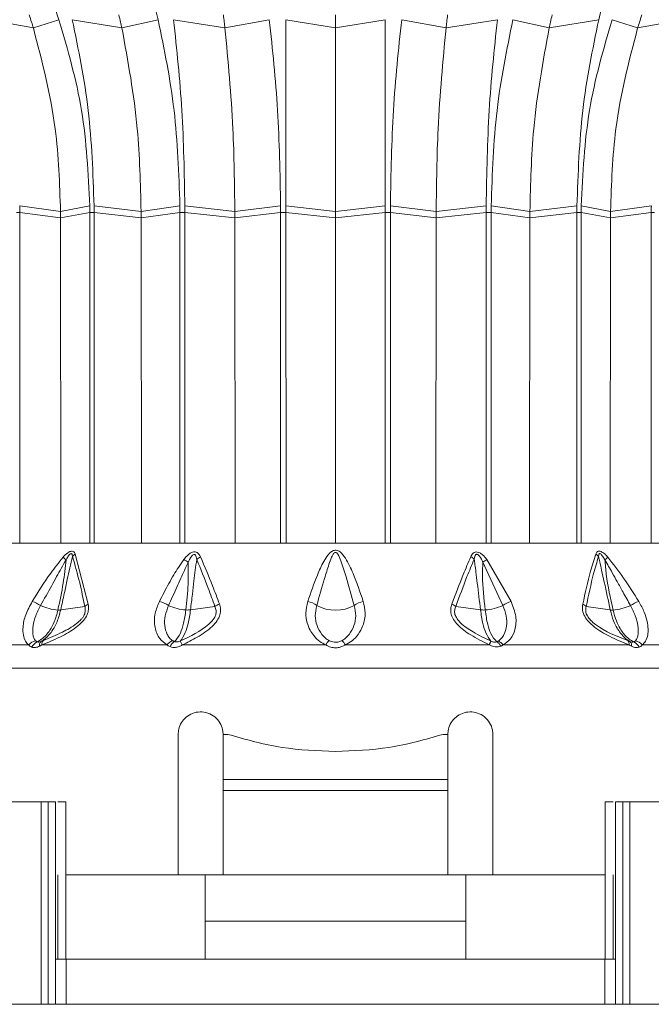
# Model space of a CAD drawing. Header units: millimetres. Extents: x -453 to 1924, y -67 to 428.
# Tile 59 of 72: x 1358 to 1386, y 153 to 196. Entities that reach past the tile are written whole.
import ezdxf

# ---------------------------------------------------------------- set-up
doc = ezdxf.new("R2010")
doc.units = ezdxf.units.MM

# ---------------------------------------------------------------- blocks, each defined once
blk = doc.blocks.new('Drawing View6')
at = {"color": 7, "linetype": 'Continuous', "lineweight": 18}
for p, q in [((-240.085, -15.994), (-239.886, -16.584)), ((-235.617, -15.994), (-235.476, -16.584)), ((-215.733, -15.994), (-215.874, -16.584)), ((-241.025, -16.953), (-243.004, -16.584)), ((-241.025, -16.953), (-239.886, -16.584)), ((-237.088, -16.953), (-239.294, -16.584)), ((-237.088, -16.953), (-235.476, -16.584)), ((-232.504, -16.953), (-234.787, -16.584)), ((-232.504, -16.953), (-230.528, -16.584)), ((-227.584, -16.953), (-229.788, -16.584)), ((-227.584, -16.953), (-225.379, -16.584)), ((-222.664, -16.953), (-224.64, -16.584)), ((-222.664, -16.953), (-220.381, -16.584)), ((-218.08, -16.953), (-219.692, -16.584)), ((-218.08, -16.953), (-215.874, -16.584)), ((-214.143, -16.953), (-215.282, -16.584)), ((-214.143, -16.953), (-212.164, -16.584)), ((-239.817, -25.107), (-241.634, -24.857)), ((-239.817, -25.107), (-238.516, -24.857)), ((-236.234, -25.107), (-238.325, -24.857)), ((-236.234, -25.107), (-234.507, -24.857)), ((-232.061, -25.107), (-234.285, -24.857)), ((-232.061, -25.107), (-230.027, -24.857)), ((-227.584, -25.107), (-229.788, -24.857)), ((-227.584, -25.107), (-225.379, -24.857)), ((-223.106, -25.107), (-225.141, -24.857)), ((-223.106, -25.107), (-220.883, -24.857)), ((-218.934, -25.107), (-220.661, -24.857)), ((-218.934, -25.107), (-216.842, -24.857)), ((-215.351, -25.107), (-216.652, -24.857)), ((-215.351, -25.107), (-213.534, -24.857)), ((-241.778, -25.148), (-241.632, -25.148)), ((-239.816, -25.393), (-241.632, -25.148)), ((-241.631, -39.856), (-241.632, -25.148)), ((-239.817, -25.107), (-239.816, -25.393)), ((-239.816, -25.393), (-238.515, -25.148)), ((-238.515, -25.148), (-238.516, -39.856)), ((-238.515, -25.148), (-238.324, -25.148)), ((-236.234, -25.393), (-238.324, -25.148)), ((-238.323, -39.856), (-238.324, -25.148)), ((-236.234, -25.107), (-236.234, -25.393)), ((-236.234, -25.393), (-234.506, -25.148)), ((-234.506, -25.148), (-234.508, -39.856)), ((-234.506, -25.148), (-234.285, -25.148)), ((-232.061, -25.393), (-234.285, -25.148)), ((-234.283, -39.856), (-234.285, -25.148)), ((-232.061, -25.107), (-232.061, -25.393)), ((-232.061, -25.393), (-230.026, -25.148)), ((-230.026, -25.148), (-230.028, -39.856)), ((-230.026, -25.148), (-229.788, -25.148)), ((-227.584, -25.393), (-229.788, -25.148)), ((-229.786, -39.856), (-229.788, -25.148)), ((-227.584, -25.107), (-227.584, -25.393)), ((-227.584, -25.393), (-225.379, -25.148)), ((-225.379, -25.148), (-225.381, -39.856)), ((-225.379, -25.148), (-225.142, -25.148)), ((-225.14, -39.856), (-225.142, -25.148)), ((-223.107, -25.393), (-225.142, -25.148)), ((-223.106, -25.107), (-223.107, -25.393)), ((-223.107, -25.393), (-220.883, -25.148)), ((-220.883, -25.148), (-220.885, -39.856)), ((-220.883, -25.148), (-220.662, -25.148)), ((-220.66, -39.856), (-220.662, -25.148)), ((-218.934, -25.393), (-220.662, -25.148)), ((-218.934, -25.107), (-218.934, -25.393)), ((-218.934, -25.393), (-216.844, -25.148)), ((-216.844, -25.148), (-216.845, -39.856)), ((-216.844, -25.148), (-216.653, -25.148)), ((-216.652, -39.856), (-216.653, -25.148)), ((-215.352, -25.393), (-216.653, -25.148)), ((-215.351, -25.107), (-215.352, -25.393)), ((-215.352, -25.393), (-213.536, -25.148)), ((-213.536, -25.148), (-213.537, -39.856)), ((-213.536, -25.148), (-213.39, -25.148)), ((-239.816, -25.393), (-239.796, -39.856)), ((-236.234, -25.393), (-236.219, -39.856)), ((-232.061, -25.393), (-232.054, -39.856)), ((-227.584, -25.393), (-227.584, -39.856)), ((-223.107, -25.393), (-223.114, -39.856)), ((-218.934, -25.393), (-218.949, -39.856)), ((-215.352, -25.393), (-215.372, -39.856)), ((-245.584, -39.856), (-209.584, -39.856)), ((-227.584, -39.856), (-229.786, -39.856)), ((-225.381, -39.856), (-227.584, -39.856)), ((-239.164, -40.342), (-238.584, -42.569)), ((-221.031, -40.695), (-220.143, -42.625)), ((-220.847, -40.584), (-219.771, -42.454)), ((-239.808, -42.824), (-238.737, -42.674)), ((-234.033, -42.819), (-232.95, -42.668)), ((-221.135, -42.819), (-222.229, -42.667)), ((-215.36, -42.824), (-216.431, -42.674)), ((-245.177, -44.381), (-241.231, -44.381)), ((-240.643, -44.381), (-235.078, -44.381)), ((-227.147, -44.381), (-220.73, -44.381)), ((-220.132, -44.381), (-214.525, -44.381)), ((-213.937, -44.381), (-209.991, -44.381)), ((-206.584, -45.41), (-248.584, -45.41)), ((-234.584, -54.606), (-234.584, -48.356)), ((-232.584, -50.356), (-232.584, -48.356)), ((-232.584, -48.356), (-232.375, -48.356)), ((-222.793, -48.356), (-222.584, -48.356)), ((-222.584, -48.356), (-222.584, -50.356)), ((-220.584, -48.356), (-220.584, -54.606)), ((-222.584, -50.356), (-232.584, -50.356)), ((-232.584, -50.856), (-232.584, -50.356)), ((-222.584, -50.856), (-222.584, -50.356)), ((-222.584, -50.856), (-232.584, -50.856)), ((-232.584, -50.856), (-232.584, -54.606)), ((-222.584, -54.606), (-222.584, -50.856)), ((-240.673, -51.356), (-247.189, -51.356)), ((-240.673, -51.356), (-240.673, -60.356)), ((-240.362, -51.356), (-240.673, -51.356)), ((-240.362, -51.356), (-240.362, -60.356)), ((-240.044, -51.356), (-240.362, -51.356)), ((-240.044, -51.356), (-240.044, -58.356)), ((-239.583, -51.356), (-239.583, -58.356)), ((-215.585, -51.356), (-215.585, -58.356)), ((-215.124, -51.356), (-215.124, -58.356)), ((-215.124, -51.356), (-214.805, -51.356)), ((-214.805, -51.356), (-214.805, -60.356)), ((-214.805, -51.356), (-214.495, -51.356)), ((-214.495, -51.356), (-214.495, -60.356)), ((-214.495, -51.356), (-207.979, -51.356)), ((-239.935, -54.606), (-239.935, -58.356)), ((-239.583, -54.606), (-234.584, -54.606)), ((-232.584, -54.606), (-234.584, -54.606)), ((-233.386, -56.656), (-233.386, -54.606)), ((-232.584, -54.606), (-222.584, -54.606)), ((-220.584, -54.606), (-222.584, -54.606)), ((-221.782, -56.656), (-221.782, -54.606)), ((-220.584, -54.606), (-215.585, -54.606)), ((-215.233, -54.606), (-215.233, -58.356)), ((-221.782, -56.656), (-233.386, -56.656)), ((-233.386, -58.356), (-233.386, -56.656)), ((-221.782, -58.356), (-221.782, -56.656)), ((-240.044, -58.356), (-240.044, -60.356)), ((-239.571, -58.356), (-240.044, -58.356)), ((-239.571, -58.356), (-239.571, -60.356)), ((-239.571, -58.356), (-215.597, -58.356)), ((-215.597, -58.356), (-215.597, -60.356)), ((-215.597, -58.356), (-215.124, -58.356)), ((-215.124, -58.356), (-215.124, -60.356)), ((-240.673, -60.356), (-247.189, -60.356)), ((-240.362, -60.356), (-240.673, -60.356)), ((-240.044, -60.356), (-240.362, -60.356)), ((-239.571, -60.356), (-240.044, -60.356)), ((-239.571, -60.356), (-215.597, -60.356)), ((-215.597, -60.356), (-215.124, -60.356)), ((-215.124, -60.356), (-214.805, -60.356)), ((-214.805, -60.356), (-214.495, -60.356)), ((-214.495, -60.356), (-207.979, -60.356))]:
    blk.add_line(p, q, dxfattribs=at)
at = {"color": 7, "linetype": 'Continuous', "lineweight": 18, "flags": 128}
blk.add_lwpolyline([(-234.4, -44.381), (-233.626, -44.381), (-232.844, -44.381), (-232.053, -44.381), (-231.255, -44.381), (-230.452, -44.381), (-229.644, -44.381), (-228.833, -44.381), (-228.021, -44.381)], dxfattribs=at)
at = {"color": 7, "linetype": 'Continuous', "lineweight": 18}
for centre, radius, start, end in [((-250.6, -53.18), 16.732, 48.7638, 49.3774), ((-238.858, -40.823), 0.57, 122.4971, 138.7551), ((-235.041, -41.963), 1.547, 54.1818, 62.9072), ((-233.253, -41.187), 0.791, 114.7837, 129.6376), ((-221.867, -41.108), 0.712, 50.314, 65.1501), ((-220.225, -41.818), 1.383, 116.761, 125.6661), ((-216.31, -40.823), 0.57, 41.2449, 57.5029), ((-204.501, -53.258), 16.834, 130.6238, 131.2337), ((-241.715, -44.166), 1.837, 56.6046, 69.537), ((-235.744, -43.693), 1.29, 55.3117, 75.3484), ((-228.996, -43.341), 0.913, 50.851, 78.7073), ((-226.172, -43.341), 0.913, 101.2927, 129.149), ((-219.481, -43.573), 1.156, 104.4895, 124.9247), ((-213.453, -44.166), 1.837, 110.463, 123.3954), ((-239.736, -40.435), 2.401, 246.2439, 265.3332), ((-238.341, -43.088), 0.573, 115.027, 133.6959), ((-234.1, -40.645), 2.185, 245.4117, 266.2911), ((-232.464, -43.322), 0.815, 110.5166, 126.6125), ((-227.584, -41.015), 1.82, 242.6733, 297.3267), ((-222.666, -43.255), 0.733, 53.3703, 69.4581), ((-221.066, -40.652), 2.178, 273.6863, 295.0719), ((-216.827, -43.088), 0.573, 46.304, 64.973), ((-215.431, -40.435), 2.401, 274.6668, 293.7561), ((-240.787, -44.747), 0.575, 104.4162, 140.4213), ((-240.41, -44.347), 0.235, 136.7077, 188.1385), ((-234.637, -44.697), 0.543, 110.8768, 144.3208), ((-227.509, -44.657), 0.582, 126.5982, 151.6208), ((-227.659, -44.657), 0.582, 28.3791, 53.4018), ((-222.138, -43.714), 1.539, 334.6618, 341.3124), ((-220.529, -44.647), 0.478, 33.9668, 67.8038), ((-214.758, -44.347), 0.235, 351.8615, 43.2923), ((-214.38, -44.747), 0.575, 39.5788, 75.5839), ((-240.643, -44.704), 0.506, 114.2513, 153.2837), ((-240.512, -44.405), 0.248, 134.0214, 187.8098), ((-234.471, -44.673), 0.521, 122.0688, 155.3334), ((-221.78, -43.913), 1.149, 335.9647, 344.8865), ((-220.651, -44.631), 0.461, 25.3523, 58.9903), ((-214.656, -44.405), 0.248, 352.1906, 45.9788), ((-214.525, -44.704), 0.506, 26.7165, 65.7489)]:
    blk.add_arc(centre, radius, start, end, dxfattribs=at)
for points, knots in [([(-241.213, -16.37), (-241.177, -16.478), (-241.113, -16.671), (-241.052, -16.867), (-241.025, -16.953)], [0, 0, 0, 0, 0.559999, 1, 1, 1, 1]), ([(-239.886, -16.584), (-239.5, -17.91), (-238.727, -20.563), (-238.586, -23.425), (-238.516, -24.857)], [0, 0, 0, 0, 0.499992, 1, 1, 1, 1]), ([(-238.325, -24.857), (-238.375, -23.425), (-238.475, -20.563), (-239.021, -17.91), (-239.294, -16.584)], [0, 0, 0, 0, 0.500008, 1, 1, 1, 1]), ([(-237.221, -16.37), (-237.196, -16.478), (-237.15, -16.671), (-237.107, -16.867), (-237.088, -16.953)], [0, 0, 0, 0, 0.5599988, 1, 1, 1, 1]), ([(-235.476, -16.584), (-235.203, -17.91), (-234.656, -20.563), (-234.557, -23.425), (-234.507, -24.857)], [0, 0, 0, 0, 0.499992, 1, 1, 1, 1]), ([(-234.285, -24.857), (-234.311, -23.425), (-234.363, -20.563), (-234.645, -17.91), (-234.787, -16.584)], [0, 0, 0, 0, 0.500008, 1, 1, 1, 1]), ([(-232.572, -16.37), (-232.559, -16.478), (-232.536, -16.671), (-232.514, -16.867), (-232.504, -16.953)], [0, 0, 0, 0, 0.559999, 1, 1, 1, 1]), ([(-230.528, -16.584), (-230.387, -17.91), (-230.104, -20.563), (-230.052, -23.425), (-230.027, -24.857)], [0, 0, 0, 0, 0.499992, 1, 1, 1, 1]), ([(-229.788, -24.857), (-229.788, -23.425), (-229.789, -20.563), (-229.788, -17.91), (-229.788, -16.584)], [0, 0, 0, 0, 0.500008, 1, 1, 1, 1]), ([(-227.584, -16.37), (-227.584, -16.478), (-227.584, -16.671), (-227.584, -16.867), (-227.584, -16.953)], [0, 0, 0, 0, 0.559999, 1, 1, 1, 1]), ([(-225.379, -16.584), (-225.379, -17.91), (-225.379, -20.563), (-225.379, -23.425), (-225.379, -24.857)], [0, 0, 0, 0, 0.499992, 1, 1, 1, 1]), ([(-225.141, -24.857), (-225.116, -23.425), (-225.064, -20.563), (-224.781, -17.91), (-224.64, -16.584)], [0, 0, 0, 0, 0.500008, 1, 1, 1, 1]), ([(-222.595, -16.37), (-222.609, -16.478), (-222.632, -16.671), (-222.654, -16.867), (-222.664, -16.953)], [0, 0, 0, 0, 0.559999, 1, 1, 1, 1]), ([(-220.381, -16.584), (-220.522, -17.91), (-220.805, -20.563), (-220.857, -23.425), (-220.883, -24.857)], [0, 0, 0, 0, 0.499992, 1, 1, 1, 1]), ([(-220.661, -24.857), (-220.611, -23.425), (-220.511, -20.563), (-219.965, -17.91), (-219.692, -16.584)], [0, 0, 0, 0, 0.500008, 1, 1, 1, 1]), ([(-217.947, -16.37), (-217.972, -16.478), (-218.018, -16.671), (-218.061, -16.867), (-218.08, -16.953)], [0, 0, 0, 0, 0.559999, 1, 1, 1, 1]), ([(-215.874, -16.584), (-216.147, -17.91), (-216.693, -20.563), (-216.793, -23.425), (-216.842, -24.857)], [0, 0, 0, 0, 0.499992, 1, 1, 1, 1]), ([(-216.652, -24.857), (-216.582, -23.425), (-216.441, -20.563), (-215.668, -17.91), (-215.282, -16.584)], [0, 0, 0, 0, 0.5000081, 1, 1, 1, 1]), ([(-213.955, -16.37), (-213.991, -16.478), (-214.055, -16.671), (-214.116, -16.867), (-214.143, -16.953)], [0, 0, 0, 0, 0.559999, 1, 1, 1, 1]), ([(-241.025, -16.953), (-240.64, -18.43), (-239.952, -21.069), (-239.858, -23.873), (-239.817, -25.107)], [0, 0, 0, 0, 0.559793, 1, 1, 1, 1]), ([(-237.088, -16.953), (-236.816, -18.43), (-236.33, -21.069), (-236.263, -23.873), (-236.234, -25.107)], [0, 0, 0, 0, 0.559793, 1, 1, 1, 1]), ([(-232.504, -16.953), (-232.363, -18.43), (-232.111, -21.069), (-232.077, -23.873), (-232.061, -25.107)], [0, 0, 0, 0, 0.559793, 1, 1, 1, 1]), ([(-227.584, -16.953), (-227.584, -18.43), (-227.584, -21.069), (-227.584, -23.873), (-227.584, -25.107)], [0, 0, 0, 0, 0.559793, 1, 1, 1, 1]), ([(-222.664, -16.953), (-222.805, -18.43), (-223.057, -21.069), (-223.091, -23.873), (-223.106, -25.107)], [0, 0, 0, 0, 0.559793, 1, 1, 1, 1]), ([(-218.08, -16.953), (-218.352, -18.43), (-218.838, -21.069), (-218.905, -23.873), (-218.934, -25.107)], [0, 0, 0, 0, 0.559793, 1, 1, 1, 1]), ([(-214.143, -16.953), (-214.528, -18.43), (-215.215, -21.069), (-215.31, -23.873), (-215.351, -25.107)], [0, 0, 0, 0, 0.559793, 1, 1, 1, 1]), ([(-241.632, -25.148), (-241.632, -25.093), (-241.632, -24.996), (-241.633, -24.899), (-241.634, -24.857)], [0, 0, 0, 0, 0.559963, 1, 1, 1, 1]), ([(-238.516, -24.857), (-238.515, -24.911), (-238.515, -25.008), (-238.515, -25.105), (-238.515, -25.148)], [0, 0, 0, 0, 0.560037, 1, 1, 1, 1]), ([(-238.324, -25.148), (-238.324, -25.093), (-238.325, -24.996), (-238.325, -24.899), (-238.325, -24.857)], [0, 0, 0, 0, 0.559963, 1, 1, 1, 1]), ([(-234.507, -24.857), (-234.507, -24.911), (-234.506, -25.008), (-234.506, -25.105), (-234.506, -25.148)], [0, 0, 0, 0, 0.560037, 1, 1, 1, 1]), ([(-234.285, -25.148), (-234.285, -25.093), (-234.285, -24.996), (-234.285, -24.899), (-234.285, -24.857)], [0, 0, 0, 0, 0.559963, 1, 1, 1, 1]), ([(-230.027, -24.857), (-230.026, -24.911), (-230.026, -25.008), (-230.026, -25.105), (-230.026, -25.148)], [0, 0, 0, 0, 0.560037, 1, 1, 1, 1]), ([(-229.788, -25.148), (-229.788, -25.093), (-229.788, -24.996), (-229.788, -24.899), (-229.788, -24.857)], [0, 0, 0, 0, 0.559963, 1, 1, 1, 1]), ([(-225.379, -24.857), (-225.379, -24.911), (-225.379, -25.008), (-225.379, -25.105), (-225.379, -25.148)], [0, 0, 0, 0, 0.560037, 1, 1, 1, 1]), ([(-225.142, -25.148), (-225.142, -25.093), (-225.142, -24.996), (-225.142, -24.899), (-225.141, -24.857)], [0, 0, 0, 0, 0.559963, 1, 1, 1, 1]), ([(-220.883, -24.857), (-220.883, -24.911), (-220.883, -25.008), (-220.883, -25.105), (-220.883, -25.148)], [0, 0, 0, 0, 0.560037, 1, 1, 1, 1]), ([(-220.662, -25.148), (-220.662, -25.093), (-220.662, -24.996), (-220.661, -24.899), (-220.661, -24.857)], [0, 0, 0, 0, 0.559963, 1, 1, 1, 1]), ([(-216.842, -24.857), (-216.843, -24.911), (-216.843, -25.008), (-216.843, -25.105), (-216.844, -25.148)], [0, 0, 0, 0, 0.560037, 1, 1, 1, 1]), ([(-216.653, -25.148), (-216.653, -25.093), (-216.653, -24.996), (-216.652, -24.899), (-216.652, -24.857)], [0, 0, 0, 0, 0.559963, 1, 1, 1, 1]), ([(-213.534, -24.857), (-213.535, -24.911), (-213.536, -25.008), (-213.536, -25.105), (-213.536, -25.148)], [0, 0, 0, 0, 0.560037, 1, 1, 1, 1]), ([(-239.706, -40.481), (-239.668, -40.44), (-239.6, -40.367), (-239.496, -40.282), (-239.407, -40.23), (-239.325, -40.206), (-239.251, -40.216), (-239.195, -40.266), (-239.175, -40.316), (-239.164, -40.342)], [0, 0, 0, 0, 0.202674, 0.363901, 0.493169, 0.594446, 0.716905, 0.852714, 1, 1, 1, 1]), ([(-234.336, -40.586), (-234.294, -40.533), (-234.218, -40.439), (-234.087, -40.324), (-233.957, -40.251), (-233.828, -40.234), (-233.722, -40.273), (-233.641, -40.357), (-233.605, -40.429), (-233.585, -40.469)], [0, 0, 0, 0, 0.1952, 0.351587, 0.494569, 0.605688, 0.718068, 0.846595, 1, 1, 1, 1]), ([(-226.351, -42.445), (-226.493, -42.029), (-226.717, -41.374), (-227.055, -40.637), (-227.302, -40.295), (-227.463, -40.192), (-227.553, -40.165), (-227.676, -40.173), (-227.803, -40.25), (-227.961, -40.419), (-228.17, -40.758), (-228.477, -41.449), (-228.683, -42.052), (-228.817, -42.445)], [0, 0, 0, 0, 0.25126, 0.396042, 0.462455, 0.47993, 0.495701, 0.509284, 0.540179, 0.56984, 0.63555, 0.761953, 1, 1, 1, 1]), ([(-226.748, -42.632), (-226.867, -42.207), (-227.053, -41.544), (-227.294, -40.781), (-227.428, -40.424), (-227.511, -40.309), (-227.54, -40.282), (-227.565, -40.271), (-227.587, -40.267), (-227.624, -40.276), (-227.665, -40.316), (-227.711, -40.388), (-227.788, -40.548), (-227.914, -40.899), (-228.135, -41.619), (-228.307, -42.23), (-228.42, -42.632)], [0, 0, 0, 0, 0.2643505, 0.412633, 0.4746961, 0.4850701, 0.4933102, 0.4966759, 0.4996534, 0.5050934, 0.5165262, 0.5306861, 0.5543543, 0.6190612, 0.7494353, 1, 1, 1, 1]), ([(-221.568, -40.462), (-221.552, -40.429), (-221.523, -40.37), (-221.46, -40.297), (-221.38, -40.25), (-221.273, -40.242), (-221.153, -40.286), (-220.998, -40.397), (-220.908, -40.509), (-220.847, -40.584)], [0, 0, 0, 0, 0.130793, 0.239578, 0.342332, 0.447729, 0.567765, 0.709784, 1, 1, 1, 1]), ([(-216.004, -40.342), (-215.985, -40.299), (-215.956, -40.232), (-215.86, -40.203), (-215.744, -40.232), (-215.603, -40.331), (-215.509, -40.43), (-215.462, -40.481)], [0, 0, 0, 0, 0.2451358, 0.373462, 0.502514, 0.7465812, 1, 1, 1, 1]), ([(-241.073, -42.445), (-240.809, -42.021), (-240.391, -41.347), (-239.891, -40.715), (-239.706, -40.481)], [0, 0, 0, 0, 0.629625, 1, 1, 1, 1]), ([(-240.704, -42.632), (-240.543, -42.342), (-240.306, -41.911), (-240.001, -41.359), (-239.787, -40.97), (-239.644, -40.724), (-239.571, -40.598)], [0, 0, 0, 0, 0.4296326, 0.6364131, 0.8132291, 1, 1, 1, 1]), ([(-239.571, -40.598), (-239.607, -40.941), (-239.687, -41.687), (-239.846, -42.428), (-239.932, -42.828)], [0, 0, 0, 0, 0.460533, 1, 1, 1, 1]), ([(-239.286, -40.447), (-239.325, -40.617), (-239.403, -40.957), (-239.522, -41.504), (-239.658, -42.127), (-239.755, -42.579), (-239.808, -42.824)], [0, 0, 0, 0, 0.213459, 0.429379, 0.690191, 1, 1, 1, 1]), ([(-239.571, -40.598), (-239.545, -40.553), (-239.501, -40.476), (-239.435, -40.384), (-239.383, -40.332), (-239.347, -40.318), (-239.329, -40.319), (-239.313, -40.328), (-239.301, -40.349), (-239.29, -40.389), (-239.288, -40.424), (-239.286, -40.447)], [0, 0, 0, 0, 0.274116, 0.463193, 0.592982, 0.653123, 0.685145, 0.720858, 0.783468, 0.856593, 1, 1, 1, 1]), ([(-239.286, -40.447), (-239.174, -40.833), (-238.966, -41.549), (-238.81, -42.319), (-238.737, -42.674)], [0, 0, 0, 0, 0.53826, 1, 1, 1, 1]), ([(-235.417, -42.445), (-235.28, -42.179), (-235.075, -41.782), (-234.789, -41.278), (-234.575, -40.921), (-234.417, -40.7), (-234.336, -40.586)], [0, 0, 0, 0, 0.420929, 0.628617, 0.808166, 1, 1, 1, 1]), ([(-234.135, -40.709), (-234.095, -40.62), (-234.044, -40.508), (-233.951, -40.395), (-233.903, -40.36), (-233.867, -40.354), (-233.846, -40.358), (-233.828, -40.369), (-233.8, -40.4), (-233.775, -40.471), (-233.764, -40.539), (-233.758, -40.578)], [0, 0, 0, 0, 0.388853, 0.491139, 0.578102, 0.60706, 0.635628, 0.665912, 0.700316, 0.824763, 1, 1, 1, 1]), ([(-233.758, -40.578), (-233.78, -40.738), (-233.823, -41.058), (-233.886, -41.572), (-233.956, -42.159), (-234.006, -42.587), (-234.033, -42.819)], [0, 0, 0, 0, 0.21465, 0.427263, 0.688154, 1, 1, 1, 1]), ([(-233.758, -40.578), (-233.583, -41.003), (-233.3, -41.69), (-233.046, -42.399), (-232.95, -42.668)], [0, 0, 0, 0, 0.619883, 1, 1, 1, 1]), ([(-233.585, -40.469), (-233.404, -40.894), (-233.112, -41.58), (-232.849, -42.289), (-232.749, -42.559)], [0, 0, 0, 0, 0.620107, 1, 1, 1, 1]), ([(-222.409, -42.568), (-222.243, -42.124), (-221.977, -41.41), (-221.68, -40.722), (-221.568, -40.462)], [0, 0, 0, 0, 0.622343, 1, 1, 1, 1]), ([(-222.229, -42.667), (-222.068, -42.222), (-221.81, -41.509), (-221.521, -40.82), (-221.412, -40.56)], [0, 0, 0, 0, 0.622558, 1, 1, 1, 1]), ([(-221.412, -40.56), (-221.407, -40.527), (-221.397, -40.471), (-221.375, -40.408), (-221.352, -40.373), (-221.332, -40.355), (-221.305, -40.347), (-221.274, -40.353), (-221.227, -40.379), (-221.127, -40.488), (-221.073, -40.605), (-221.031, -40.695)], [0, 0, 0, 0, 0.1486655, 0.2587069, 0.3033944, 0.343965, 0.3814215, 0.4237767, 0.4707121, 0.5930499, 1, 1, 1, 1]), ([(-221.135, -42.819), (-221.181, -42.423), (-221.246, -41.865), (-221.329, -41.192), (-221.374, -40.836), (-221.401, -40.641), (-221.412, -40.56)], [0, 0, 0, 0, 0.5265308, 0.7416797, 0.8929338, 1, 1, 1, 1]), ([(-220.926, -42.826), (-220.985, -42.32), (-221.066, -41.613), (-221.039, -40.898), (-221.031, -40.695)], [0, 0, 0, 0, 0.715322, 1, 1, 1, 1]), ([(-216.584, -42.569), (-216.475, -42.072), (-216.306, -41.303), (-216.083, -40.593), (-216.004, -40.342)], [0, 0, 0, 0, 0.6465737, 1, 1, 1, 1]), ([(-216.431, -42.674), (-216.328, -42.177), (-216.169, -41.409), (-215.956, -40.698), (-215.881, -40.447)], [0, 0, 0, 0, 0.647013, 1, 1, 1, 1]), ([(-215.881, -40.447), (-215.88, -40.425), (-215.878, -40.385), (-215.866, -40.343), (-215.849, -40.324), (-215.836, -40.318), (-215.82, -40.319), (-215.788, -40.331), (-215.739, -40.377), (-215.67, -40.47), (-215.626, -40.548), (-215.597, -40.598)], [0, 0, 0, 0, 0.137704, 0.249479, 0.286396, 0.321316, 0.355929, 0.392063, 0.53214, 0.696583, 1, 1, 1, 1]), ([(-215.36, -42.824), (-215.449, -42.412), (-215.576, -41.821), (-215.732, -41.11), (-215.816, -40.73), (-215.863, -40.529), (-215.881, -40.447)], [0, 0, 0, 0, 0.520969, 0.746083, 0.897634, 1, 1, 1, 1]), ([(-215.236, -42.828), (-215.354, -42.299), (-215.52, -41.558), (-215.58, -40.812), (-215.597, -40.598)], [0, 0, 0, 0, 0.713249, 1, 1, 1, 1]), ([(-215.597, -40.598), (-215.487, -40.79), (-215.303, -41.111), (-215.038, -41.593), (-214.77, -42.079), (-214.573, -42.435), (-214.464, -42.632)], [0, 0, 0, 0, 0.282705, 0.474543, 0.707985, 1, 1, 1, 1]), ([(-215.462, -40.481), (-215.225, -40.787), (-214.732, -41.423), (-214.313, -42.096), (-214.095, -42.445)], [0, 0, 0, 0, 0.480824, 1, 1, 1, 1]), ([(-235.01, -42.632), (-234.889, -42.36), (-234.709, -41.955), (-234.475, -41.433), (-234.307, -41.063), (-234.193, -40.829), (-234.135, -40.709)], [0, 0, 0, 0, 0.425602, 0.634107, 0.812726, 1, 1, 1, 1]), ([(-234.135, -40.709), (-234.132, -41.032), (-234.125, -41.741), (-234.2, -42.444), (-234.242, -42.826)], [0, 0, 0, 0, 0.455709, 1, 1, 1, 1]), ([(-241.231, -44.381), (-241.284, -44.327), (-241.4, -44.21), (-241.485, -43.934), (-241.499, -43.545), (-241.389, -43.026), (-241.181, -42.644), (-241.073, -42.445)], [0, 0, 0, 0, 0.136663, 0.294577, 0.479617, 0.72985, 1, 1, 1, 1]), ([(-235.078, -44.381), (-235.197, -44.292), (-235.464, -44.093), (-235.648, -43.589), (-235.652, -43.009), (-235.49, -42.62), (-235.417, -42.445)], [0, 0, 0, 0, 0.209172, 0.469256, 0.760695, 1, 1, 1, 1]), ([(-228.817, -42.445), (-228.858, -42.619), (-228.931, -42.936), (-228.864, -43.371), (-228.732, -43.707), (-228.544, -43.99), (-228.315, -44.223), (-228.11, -44.333), (-228.021, -44.381)], [0, 0, 0, 0, 0.237372, 0.431825, 0.589432, 0.718601, 0.877817, 1, 1, 1, 1]), ([(-227.147, -44.381), (-227.041, -44.322), (-226.815, -44.197), (-226.547, -43.898), (-226.327, -43.487), (-226.227, -42.978), (-226.311, -42.617), (-226.351, -42.445)], [0, 0, 0, 0, 0.147122, 0.312406, 0.50794, 0.764712, 1, 1, 1, 1]), ([(-219.771, -42.454), (-219.684, -42.675), (-219.518, -43.101), (-219.57, -43.675), (-219.764, -44.124), (-220.012, -44.297), (-220.132, -44.381)], [0, 0, 0, 0, 0.299106, 0.577097, 0.795469, 1, 1, 1, 1]), ([(-214.095, -42.445), (-214.006, -42.604), (-213.841, -42.899), (-213.715, -43.316), (-213.67, -43.655), (-213.69, -43.956), (-213.767, -44.21), (-213.885, -44.329), (-213.937, -44.381)], [0, 0, 0, 0, 0.217435, 0.40261, 0.562733, 0.698349, 0.867782, 1, 1, 1, 1]), ([(-240.931, -44.19), (-240.958, -44.152), (-241.013, -44.073), (-241.063, -43.855), (-241.055, -43.527), (-240.94, -43.083), (-240.783, -42.783), (-240.704, -42.632)], [0, 0, 0, 0, 0.117118, 0.239833, 0.491188, 0.745502, 1, 1, 1, 1]), ([(-239.932, -42.828), (-239.98, -43.011), (-240.066, -43.337), (-240.267, -43.704), (-240.508, -44.026), (-240.719, -44.159), (-240.851, -44.243)], [0, 0, 0, 0, 0.287161, 0.511571, 0.692984, 1, 1, 1, 1]), ([(-239.808, -42.824), (-239.856, -43.004), (-239.942, -43.324), (-240.136, -43.686), (-240.37, -44.005), (-240.563, -44.141), (-240.684, -44.227)], [0, 0, 0, 0, 0.28629, 0.510661, 0.69222, 1, 1, 1, 1]), ([(-238.584, -42.569), (-238.574, -42.646), (-238.555, -42.794), (-238.626, -43.05), (-238.792, -43.307), (-239.157, -43.652), (-239.802, -44.028), (-240.341, -44.254), (-240.643, -44.381)], [0, 0, 0, 0, 0.0941997, 0.1824988, 0.2787751, 0.3896574, 0.6579794, 1, 1, 1, 1]), ([(-238.737, -42.674), (-238.723, -42.733), (-238.704, -42.818), (-238.725, -42.947), (-238.759, -43.043), (-238.815, -43.142), (-238.925, -43.283), (-239.226, -43.544), (-239.809, -43.864), (-240.3, -44.069), (-240.581, -44.186)], [0, 0, 0, 0, 0.088148, 0.127362, 0.165638, 0.20809, 0.253003, 0.357761, 0.633199, 1, 1, 1, 1]), ([(-239.932, -42.828), (-239.906, -42.829), (-239.859, -42.83), (-239.823, -42.826), (-239.808, -42.824)], [0, 0, 0, 0, 0.559847, 1, 1, 1, 1]), ([(-234.83, -44.19), (-234.878, -44.152), (-234.976, -44.073), (-235.11, -43.855), (-235.201, -43.527), (-235.185, -43.083), (-235.068, -42.783), (-235.01, -42.632)], [0, 0, 0, 0, 0.117159, 0.239896, 0.491308, 0.745636, 1, 1, 1, 1]), ([(-234.242, -42.826), (-234.27, -43.028), (-234.326, -43.415), (-234.489, -43.928), (-234.654, -44.122), (-234.748, -44.231)], [0, 0, 0, 0, 0.321949, 0.6179, 1, 1, 1, 1]), ([(-232.95, -42.668), (-232.926, -42.728), (-232.88, -42.844), (-232.902, -43.051), (-233.019, -43.265), (-233.493, -43.737), (-234.034, -43.991), (-234.483, -44.202)], [0, 0, 0, 0, 0.097572, 0.186101, 0.286324, 0.407959, 1, 1, 1, 1]), ([(-234.033, -42.819), (-234.064, -43.028), (-234.121, -43.407), (-234.278, -43.9), (-234.408, -44.092), (-234.483, -44.202)], [0, 0, 0, 0, 0.342164, 0.623264, 1, 1, 1, 1]), ([(-232.749, -42.559), (-232.727, -42.637), (-232.684, -42.791), (-232.716, -43.049), (-232.845, -43.313), (-233.168, -43.677), (-233.71, -44.038), (-234.179, -44.271), (-234.4, -44.381)], [0, 0, 0, 0, 0.103652, 0.20385, 0.314185, 0.440661, 0.737374, 1, 1, 1, 1]), ([(-234.242, -42.826), (-234.199, -42.827), (-234.124, -42.829), (-234.061, -42.822), (-234.033, -42.819)], [0, 0, 0, 0, 0.559728, 1, 1, 1, 1]), ([(-228.42, -42.632), (-228.451, -42.783), (-228.513, -43.083), (-228.428, -43.527), (-228.25, -43.855), (-228.047, -44.073), (-227.918, -44.152), (-227.855, -44.19)], [0, 0, 0, 0, 0.254556, 0.508885, 0.760231, 0.882933, 1, 1, 1, 1]), ([(-227.312, -44.19), (-227.25, -44.152), (-227.121, -44.073), (-226.918, -43.855), (-226.74, -43.527), (-226.655, -43.083), (-226.717, -42.783), (-226.748, -42.632)], [0, 0, 0, 0, 0.11715, 0.23987, 0.49125, 0.745581, 1, 1, 1, 1]), ([(-220.746, -44.373), (-221.024, -44.236), (-221.525, -43.989), (-222.068, -43.599), (-222.341, -43.264), (-222.449, -43.016), (-222.47, -42.777), (-222.428, -42.635), (-222.409, -42.568)], [0, 0, 0, 0, 0.331074, 0.596688, 0.707802, 0.810057, 0.910795, 1, 1, 1, 1]), ([(-220.679, -44.208), (-220.943, -44.08), (-221.409, -43.854), (-221.923, -43.513), (-222.183, -43.227), (-222.281, -43.025), (-222.293, -42.83), (-222.25, -42.721), (-222.229, -42.667)], [0, 0, 0, 0, 0.354402, 0.625668, 0.731992, 0.825042, 0.913282, 1, 1, 1, 1]), ([(-220.679, -44.208), (-220.754, -44.1), (-220.885, -43.911), (-221.045, -43.416), (-221.103, -43.031), (-221.135, -42.819)], [0, 0, 0, 0, 0.372806, 0.654894, 1, 1, 1, 1]), ([(-220.926, -42.826), (-220.968, -42.827), (-221.044, -42.829), (-221.107, -42.822), (-221.135, -42.819)], [0, 0, 0, 0, 0.559727, 1, 1, 1, 1]), ([(-220.413, -44.236), (-220.506, -44.132), (-220.666, -43.951), (-220.834, -43.448), (-220.893, -43.051), (-220.926, -42.826)], [0, 0, 0, 0, 0.369902, 0.642337, 1, 1, 1, 1]), ([(-220.143, -42.625), (-220.084, -42.778), (-219.965, -43.085), (-219.953, -43.537), (-220.051, -43.87), (-220.193, -44.09), (-220.297, -44.167), (-220.348, -44.205)], [0, 0, 0, 0, 0.254398, 0.508629, 0.760015, 0.882824, 1, 1, 1, 1]), ([(-214.525, -44.381), (-214.816, -44.259), (-215.337, -44.041), (-215.961, -43.683), (-216.326, -43.36), (-216.512, -43.111), (-216.614, -42.831), (-216.595, -42.661), (-216.584, -42.569)], [0, 0, 0, 0, 0.329595, 0.590214, 0.697936, 0.79287, 0.888175, 1, 1, 1, 1]), ([(-214.587, -44.186), (-215.075, -43.995), (-215.645, -43.772), (-216.23, -43.299), (-216.368, -43.128), (-216.43, -42.992), (-216.467, -42.842), (-216.446, -42.744), (-216.431, -42.674)], [0, 0, 0, 0, 0.62182, 0.726244, 0.812215, 0.854202, 0.896749, 1, 1, 1, 1]), ([(-214.484, -44.227), (-214.545, -44.188), (-214.695, -44.092), (-214.89, -43.887), (-215.074, -43.614), (-215.241, -43.279), (-215.317, -42.987), (-215.36, -42.824)], [0, 0, 0, 0, 0.154754, 0.378155, 0.536036, 0.740167, 1, 1, 1, 1]), ([(-215.236, -42.828), (-215.262, -42.829), (-215.309, -42.83), (-215.344, -42.826), (-215.36, -42.824)], [0, 0, 0, 0, 0.559847, 1, 1, 1, 1]), ([(-214.317, -44.243), (-214.385, -44.205), (-214.552, -44.112), (-214.753, -43.906), (-214.944, -43.632), (-215.116, -43.291), (-215.193, -42.995), (-215.236, -42.828)], [0, 0, 0, 0, 0.154429, 0.377318, 0.534784, 0.73906, 1, 1, 1, 1]), ([(-214.464, -42.632), (-214.385, -42.783), (-214.228, -43.083), (-214.113, -43.527), (-214.105, -43.855), (-214.155, -44.073), (-214.21, -44.152), (-214.237, -44.19)], [0, 0, 0, 0, 0.25458, 0.508904, 0.76024, 0.882936, 1, 1, 1, 1]), ([(-240.851, -44.243), (-240.869, -44.235), (-240.899, -44.221), (-240.921, -44.199), (-240.931, -44.19)], [0, 0, 0, 0, 0.574767, 1, 1, 1, 1]), ([(-240.581, -44.186), (-240.6, -44.194), (-240.635, -44.207), (-240.669, -44.221), (-240.684, -44.227)], [0, 0, 0, 0, 0.557314, 1, 1, 1, 1]), ([(-234.748, -44.231), (-234.764, -44.225), (-234.793, -44.213), (-234.819, -44.197), (-234.83, -44.19)], [0, 0, 0, 0, 0.555851, 1, 1, 1, 1]), ([(-234.483, -44.202), (-234.505, -44.212), (-234.549, -44.233), (-234.621, -44.249), (-234.689, -44.25), (-234.728, -44.237), (-234.748, -44.231)], [0, 0, 0, 0, 0.255573, 0.503234, 0.749597, 1, 1, 1, 1]), ([(-234.4, -44.381), (-234.423, -44.333), (-234.465, -44.249), (-234.478, -44.216), (-234.483, -44.202)], [0, 0, 0, 0, 0.559299, 1, 1, 1, 1]), ([(-227.855, -44.19), (-227.82, -44.206), (-227.755, -44.235), (-227.654, -44.256), (-227.565, -44.26), (-227.447, -44.247), (-227.369, -44.214), (-227.312, -44.19)], [0, 0, 0, 0, 0.212437, 0.388959, 0.539022, 0.670349, 1, 1, 1, 1]), ([(-220.671, -44.212), (-220.672, -44.211), (-220.675, -44.21), (-220.678, -44.208), (-220.679, -44.208)], [0, 0, 0, 0, 0.557216, 1, 1, 1, 1]), ([(-220.348, -44.205), (-220.36, -44.212), (-220.381, -44.223), (-220.403, -44.232), (-220.413, -44.236)], [0, 0, 0, 0, 0.562939, 1, 1, 1, 1]), ([(-214.484, -44.227), (-214.503, -44.219), (-214.537, -44.206), (-214.572, -44.192), (-214.587, -44.186)], [0, 0, 0, 0, 0.562686, 1, 1, 1, 1]), ([(-214.237, -44.19), (-214.25, -44.202), (-214.273, -44.224), (-214.304, -44.237), (-214.317, -44.243)], [0, 0, 0, 0, 0.569816, 1, 1, 1, 1]), ([(-241.095, -44.477), (-241.125, -44.462), (-241.177, -44.437), (-241.215, -44.397), (-241.231, -44.381)], [0, 0, 0, 0, 0.579744, 1, 1, 1, 1]), ([(-240.758, -44.439), (-240.816, -44.462), (-240.906, -44.499), (-241.02, -44.5), (-241.07, -44.485), (-241.095, -44.477)], [0, 0, 0, 0, 0.482193, 0.740263, 1, 1, 1, 1]), ([(-240.684, -44.227), (-240.719, -44.239), (-240.783, -44.26), (-240.83, -44.248), (-240.851, -44.243)], [0, 0, 0, 0, 0.5416872, 1, 1, 1, 1]), ([(-240.643, -44.381), (-240.664, -44.392), (-240.703, -44.411), (-240.741, -44.43), (-240.758, -44.439)], [0, 0, 0, 0, 0.5583762, 1, 1, 1, 1]), ([(-234.944, -44.456), (-234.971, -44.443), (-235.018, -44.422), (-235.059, -44.393), (-235.078, -44.381)], [0, 0, 0, 0, 0.55931, 1, 1, 1, 1]), ([(-234.4, -44.381), (-234.448, -44.407), (-234.543, -44.461), (-234.691, -44.494), (-234.829, -44.494), (-234.905, -44.469), (-234.944, -44.456)], [0, 0, 0, 0, 0.273675, 0.544486, 0.766897, 1, 1, 1, 1]), ([(-228.021, -44.381), (-227.948, -44.417), (-227.815, -44.484), (-227.604, -44.512), (-227.423, -44.495), (-227.272, -44.448), (-227.186, -44.402), (-227.147, -44.381)], [0, 0, 0, 0, 0.269902, 0.490211, 0.672926, 0.851395, 1, 1, 1, 1]), ([(-220.73, -44.381), (-220.733, -44.379), (-220.739, -44.377), (-220.744, -44.374), (-220.746, -44.373)], [0, 0, 0, 0, 0.558902, 1, 1, 1, 1]), ([(-220.234, -44.434), (-220.272, -44.446), (-220.348, -44.471), (-220.477, -44.47), (-220.608, -44.442), (-220.689, -44.401), (-220.73, -44.381)], [0, 0, 0, 0, 0.249494, 0.497197, 0.746131, 1, 1, 1, 1]), ([(-220.413, -44.236), (-220.432, -44.242), (-220.47, -44.254), (-220.536, -44.254), (-220.605, -44.241), (-220.649, -44.222), (-220.671, -44.212)], [0, 0, 0, 0, 0.250852, 0.497991, 0.745905, 1, 1, 1, 1]), ([(-220.132, -44.381), (-220.151, -44.392), (-220.183, -44.411), (-220.219, -44.427), (-220.234, -44.434)], [0, 0, 0, 0, 0.559965, 1, 1, 1, 1]), ([(-214.41, -44.439), (-214.432, -44.428), (-214.47, -44.409), (-214.508, -44.389), (-214.525, -44.381)], [0, 0, 0, 0, 0.561612, 1, 1, 1, 1]), ([(-214.317, -44.243), (-214.343, -44.249), (-214.391, -44.26), (-214.454, -44.237), (-214.484, -44.227)], [0, 0, 0, 0, 0.5409025, 1, 1, 1, 1]), ([(-214.073, -44.477), (-214.122, -44.489), (-214.197, -44.507), (-214.316, -44.481), (-214.379, -44.453), (-214.41, -44.439)], [0, 0, 0, 0, 0.4808387, 0.7383008, 1, 1, 1, 1]), ([(-213.937, -44.381), (-213.959, -44.403), (-213.998, -44.442), (-214.05, -44.466), (-214.073, -44.477)], [0, 0, 0, 0, 0.56467, 1, 1, 1, 1]), ([(-234.584, -48.356), (-234.579, -48.278), (-234.566, -48.095), (-234.449, -47.823), (-234.238, -47.575), (-233.949, -47.404), (-233.609, -47.336), (-233.258, -47.388), (-232.945, -47.56), (-232.714, -47.825), (-232.599, -48.107), (-232.588, -48.288), (-232.584, -48.356)], [0, 0, 0, 0, 0.072436, 0.171678, 0.273655, 0.380851, 0.493082, 0.607601, 0.720798, 0.830386, 0.936169, 1, 1, 1, 1]), ([(-222.584, -48.356), (-222.579, -48.281), (-222.567, -48.097), (-222.449, -47.821), (-222.232, -47.571), (-221.942, -47.402), (-221.607, -47.336), (-221.261, -47.387), (-220.948, -47.556), (-220.714, -47.823), (-220.599, -48.108), (-220.588, -48.289), (-220.584, -48.356)], [0, 0, 0, 0, 0.070113, 0.172193, 0.275296, 0.380868, 0.489956, 0.602613, 0.717149, 0.830046, 0.937783, 1, 1, 1, 1]), ([(-227.584, -49.12), (-228.384, -49.087), (-230.026, -49.02), (-231.579, -48.581), (-232.375, -48.356)], [0, 0, 0, 0, 0.486988, 1, 1, 1, 1]), ([(-222.793, -48.356), (-223.589, -48.581), (-225.142, -49.02), (-226.784, -49.087), (-227.584, -49.12)], [0, 0, 0, 0, 0.513031, 1, 1, 1, 1]), ([(-239.583, -51.356), (-239.605, -51.356), (-239.649, -51.356), (-239.808, -51.356), (-239.911, -51.356), (-239.93, -51.356)], [0, 0, 0, 0, 0.450672, 0.900903, 1, 1, 1, 1]), ([(-215.585, -51.356), (-215.563, -51.356), (-215.519, -51.356), (-215.36, -51.356), (-215.257, -51.356), (-215.238, -51.356)], [0, 0, 0, 0, 0.450672, 0.900903, 1, 1, 1, 1])]:
    blk.add_open_spline(points, degree=3, knots=knots, dxfattribs=at)

msp = doc.modelspace()

# ---------------------------------------------------------------- block references
at = {"color": 7, "linetype": 'Continuous', "lineweight": 18}
msp.add_blockref('Drawing View6', (1599.228, 212.964), dxfattribs=at)

doc.saveas('drawing.dxf')
